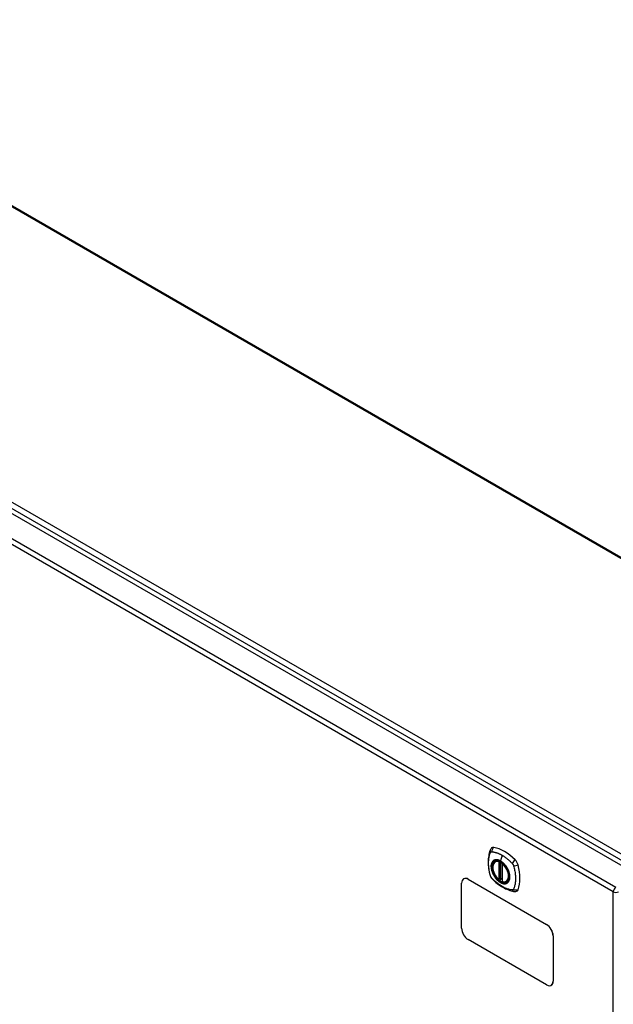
# Model space of a CAD drawing. Header units: inches. Extents: x 20 to 506, y 54 to 235.
# Tile 19 of 22: x 448 to 464, y 206 to 233. Entities that reach past the tile are written whole.
import ezdxf

# ---------------------------------------------------------------- set-up
doc = ezdxf.new("R2010")
doc.units = ezdxf.units.IN
doc.header["$MEASUREMENT"] = 0
doc.layers.add('Visible Edges(ANSI)', color=7, linetype='Continuous', lineweight=25)
doc.layers.add('Visible Tangent Edges(ANSI)', color=7, linetype='Continuous', lineweight=25)

msp = doc.modelspace()

# ---------------------------------------------------------------- linework, layer by layer
at = {"layer": 'Visible Edges(ANSI)'}
for p, q in [((438.676, 233.149), (471.596, 214.143)), ((430.683, 229.429), (464.344, 209.995)), ((460.483, 210.353), (460.494, 210.36)), ((460.678, 210.292), (460.678, 209.814)), ((459.633, 209.885), (459.628, 209.882)), ((459.753, 209.87), (461.875, 208.645)), ((459.758, 209.872), (461.879, 208.648)), ((460.609, 209.87), (460.596, 209.862)), ((460.624, 209.868), (460.622, 209.869)), ((460.678, 209.89), (460.637, 209.867)), ((459.577, 208.543), (459.577, 209.768)), ((460.796, 209.811), (460.807, 209.817)), ((462.052, 208.339), (462.052, 207.114)), ((462.056, 208.341), (462.056, 207.117)), ((461.875, 207.012), (459.753, 208.237)), ((462.004, 207.002), (462, 207))]:
    msp.add_line(p, q, dxfattribs=at)
at = {"layer": 'Visible Edges(ANSI)', "flags": 128}
for points in [[(460.35, 210.663), (460.342, 210.642), (460.336, 210.622), (460.33, 210.603), (460.326, 210.585), (460.321, 210.566), (460.317, 210.547), (460.31, 210.507), (460.304, 210.466), (460.3, 210.424), (460.298, 210.382), (460.297, 210.339), (460.298, 210.296), (460.3, 210.252), (460.304, 210.207), (460.309, 210.162), (460.316, 210.117), (460.325, 210.072), (460.335, 210.026), (460.34, 210.003), (460.343, 209.991), (460.347, 209.977)], [(460.388, 210.719), (460.375, 210.706), (460.364, 210.691), (460.356, 210.677), (460.35, 210.663)], [(460.582, 209.863), (460.568, 209.876), (460.554, 209.889), (460.541, 209.904), (460.528, 209.919), (460.516, 209.934), (460.504, 209.951), (460.493, 209.967), (460.482, 209.985), (460.472, 210.003), (460.463, 210.021), (460.454, 210.039), (460.446, 210.057), (460.439, 210.076), (460.433, 210.095), (460.428, 210.113), (460.423, 210.132), (460.42, 210.15), (460.417, 210.168), (460.416, 210.186), (460.415, 210.203), (460.416, 210.22), (460.417, 210.236), (460.419, 210.252), (460.422, 210.267), (460.427, 210.281), (460.432, 210.294), (460.438, 210.307), (460.445, 210.318), (460.454, 210.329), (460.463, 210.338), (460.473, 210.346), (460.483, 210.353)], [(460.736, 210.274), (460.755, 210.251), (460.773, 210.228), (460.789, 210.203), (460.805, 210.177), (460.819, 210.151), (460.832, 210.125), (460.844, 210.097), (460.853, 210.07)], [(460.347, 209.977), (460.351, 209.964), (460.356, 209.951), (460.362, 209.938), (460.369, 209.926), (460.376, 209.914), (460.384, 209.902), (460.393, 209.891), (460.402, 209.881)], [(460.402, 209.881), (460.412, 209.871), (460.421, 209.862), (460.439, 209.845), (460.473, 209.815), (460.508, 209.785), (460.544, 209.756), (460.58, 209.729), (460.617, 209.703), (460.654, 209.679), (460.691, 209.657), (460.729, 209.636), (460.766, 209.617), (460.804, 209.6), (460.843, 209.584), (460.881, 209.571), (460.919, 209.559), (460.957, 209.549), (460.976, 209.545), (460.986, 209.543), (460.998, 209.541)], [(460.622, 209.869), (460.62, 209.871), (460.616, 209.872), (460.612, 209.871), (460.609, 209.87)], [(460.796, 209.811), (460.785, 209.805), (460.772, 209.801), (460.759, 209.798), (460.745, 209.796), (460.731, 209.796), (460.716, 209.797), (460.702, 209.799), (460.687, 209.803)], [(460.998, 209.541), (461.013, 209.539), (461.03, 209.539), (461.047, 209.541), (461.065, 209.546)]]:
    msp.add_lwpolyline(points, dxfattribs=at)
at = {"layer": 'Visible Edges(ANSI)'}
for centre, start, end in [((460.69, 210.292), 137.3656, 180), ((460.59, 209.872), 229.389, 300), ((460.632, 209.877), 232.1717, 300), ((460.69, 209.814), 180, 253.4446)]:
    msp.add_arc(centre, 0.0118, start, end, dxfattribs=at)
for centre, major_axis, start_param, end_param in [((460.487, 210.573), (-0.089, 0.153), 5.825423, 6.408181), ((460.738, 209.576), (-0.64, 1.108), 5.170151, 5.825423), ((460.633, 210.078), (0.157, -0.273), 2.363977, 7.060801), ((460.988, 210.284), (0.089, -0.153), 1.113034, 2.028558), ((460.25, 210.42), (-0.64, 1.108), 3.599355, 4.254627), ((459.753, 209.666), (-0.125, 0.217), 5.497787, 7.068583), ((459.758, 209.668), (-0.125, 0.217), 5.497787, 6.283185), ((460.988, 209.704), (0.089, -0.153), 6.158189, 6.740947), ((459.753, 208.441), (-0.125, 0.217), 0.785398, 2.356194), ((461.875, 208.441), (0.125, -0.217), 0.785398, 2.356194), ((461.879, 208.443), (-0.125, 0.217), 3.926991, 5.497787), ((461.875, 207.216), (0.125, -0.217), 5.497787, 7.068583), ((461.879, 207.219), (0.125, -0.217), 0, 0.785398)]:
    msp.add_ellipse(centre, major_axis=major_axis, ratio=0.57735, start_param=start_param, end_param=end_param, dxfattribs=at)
msp.add_ellipse((460.629, 210.076), major_axis=(-0.16, 0.277), ratio=0.57735, dxfattribs=at)
at = {"layer": 'Visible Tangent Edges(ANSI)'}
for p, q in [((471.546, 214.138), (438.647, 233.132)), ((464.615, 210.136), (430.814, 229.651)), ((430.744, 229.53), (464.545, 210.015)), ((430.092, 229.088), (463.754, 209.654)), ((463.684, 209.532), (430.022, 228.967)), ((460.672, 210.523), (460.628, 210.367)), ((460.581, 210.346), (460.581, 209.868)), ((460.598, 210.346), (460.605, 210.35)), ((460.598, 209.868), (460.598, 210.346)), ((460.609, 210.348), (460.609, 209.874)), ((460.625, 209.875), (460.625, 210.34)), ((460.64, 209.872), (460.64, 210.331)), ((460.682, 209.81), (460.682, 210.288)), ((459.753, 209.87), (459.758, 209.872)), ((460.609, 209.874), (460.598, 209.868)), ((460.678, 209.894), (460.64, 209.872)), ((463.684, 187.716), (463.684, 209.532)), ((461.879, 208.648), (461.875, 208.645)), ((462.052, 208.339), (462.056, 208.341)), ((462.056, 207.117), (462.052, 207.114))]:
    msp.add_line(p, q, dxfattribs=at)
at = {"layer": 'Visible Tangent Edges(ANSI)', "flags": 128}
for points in [[(460.36, 209.963), (460.35, 209.996), (460.343, 210.026), (460.336, 210.055), (460.33, 210.085), (460.325, 210.114), (460.32, 210.143), (460.316, 210.172), (460.313, 210.201), (460.31, 210.229), (460.308, 210.257), (460.307, 210.285), (460.307, 210.312), (460.307, 210.339), (460.308, 210.365), (460.31, 210.391), (460.313, 210.416), (460.316, 210.44), (460.32, 210.464), (460.325, 210.488), (460.33, 210.511), (460.336, 210.533), (460.343, 210.555), (460.35, 210.576), (460.36, 210.597)], [(460.36, 210.597), (460.361, 210.598), (460.361, 210.599), (460.362, 210.6), (460.362, 210.601), (460.363, 210.602), (460.363, 210.602), (460.364, 210.603), (460.364, 210.604), (460.365, 210.605), (460.365, 210.605), (460.366, 210.606), (460.367, 210.607), (460.367, 210.607), (460.368, 210.608), (460.369, 210.609), (460.369, 210.609), (460.37, 210.61), (460.371, 210.61), (460.371, 210.611), (460.372, 210.611), (460.373, 210.612), (460.374, 210.612), (460.374, 210.613), (460.375, 210.613)], [(460.375, 210.613), (460.376, 210.614), (460.377, 210.614), (460.378, 210.615), (460.378, 210.615), (460.379, 210.615), (460.38, 210.616), (460.381, 210.616), (460.382, 210.616), (460.383, 210.617), (460.383, 210.617), (460.384, 210.617), (460.385, 210.617), (460.386, 210.617), (460.387, 210.618), (460.388, 210.618), (460.389, 210.618), (460.39, 210.618), (460.391, 210.618), (460.392, 210.618), (460.393, 210.618), (460.393, 210.618), (460.394, 210.618), (460.395, 210.618), (460.396, 210.618)], [(460.434, 210.373), (460.425, 210.365), (460.417, 210.356), (460.409, 210.347), (460.402, 210.336), (460.396, 210.324), (460.391, 210.311), (460.386, 210.298), (460.383, 210.284), (460.38, 210.269), (460.378, 210.254), (460.376, 210.238), (460.376, 210.221), (460.376, 210.204), (460.378, 210.187), (460.38, 210.169), (460.383, 210.151), (460.386, 210.132), (460.391, 210.114), (460.396, 210.095), (460.402, 210.076), (460.409, 210.057), (460.417, 210.039), (460.425, 210.02), (460.434, 210.002)], [(460.853, 210.07), (460.871, 210.002), (460.878, 209.937), (460.873, 209.878), (460.857, 209.828), (460.83, 209.79), (460.794, 209.765), (460.751, 209.755), (460.702, 209.759), (460.649, 209.778), (460.596, 209.81), (460.544, 209.855), (460.496, 209.91), (460.454, 209.972), (460.42, 210.039), (460.396, 210.108), (460.383, 210.176), (460.38, 210.239), (460.39, 210.294), (460.41, 210.34), (460.44, 210.373), (460.479, 210.392), (460.525, 210.397), (460.576, 210.388), (460.629, 210.364)], [(460.396, 210.618), (460.409, 210.618), (460.42, 210.616), (460.431, 210.614), (460.442, 210.612), (460.453, 210.61), (460.465, 210.607), (460.476, 210.604), (460.487, 210.601), (460.498, 210.598), (460.51, 210.595), (460.521, 210.591), (460.533, 210.587), (460.544, 210.583), (460.556, 210.579), (460.567, 210.574), (460.579, 210.569), (460.591, 210.564), (460.602, 210.559), (460.614, 210.554), (460.626, 210.548), (460.637, 210.542), (460.649, 210.536), (460.661, 210.529), (460.672, 210.523)], [(460.467, 210.393), (460.466, 210.392), (460.464, 210.391), (460.463, 210.391), (460.461, 210.39), (460.46, 210.39), (460.458, 210.389), (460.457, 210.388), (460.455, 210.387), (460.454, 210.387), (460.453, 210.386), (460.451, 210.385), (460.45, 210.384), (460.448, 210.384), (460.447, 210.383), (460.446, 210.382), (460.444, 210.381), (460.443, 210.38), (460.442, 210.379), (460.44, 210.378), (460.439, 210.377), (460.438, 210.376), (460.436, 210.375), (460.435, 210.374), (460.434, 210.373)], [(460.628, 210.367), (460.621, 210.371), (460.614, 210.375), (460.607, 210.379), (460.599, 210.382), (460.592, 210.385), (460.585, 210.388), (460.578, 210.39), (460.571, 210.393), (460.563, 210.395), (460.556, 210.396), (460.55, 210.398), (460.543, 210.399), (460.536, 210.4), (460.529, 210.401), (460.522, 210.401), (460.516, 210.401), (460.509, 210.401), (460.503, 210.401), (460.497, 210.4), (460.491, 210.399), (460.485, 210.398), (460.479, 210.396), (460.473, 210.395), (460.467, 210.393)], [(460.672, 210.523), (460.684, 210.516), (460.696, 210.509), (460.707, 210.502), (460.719, 210.494), (460.73, 210.486), (460.742, 210.478), (460.754, 210.47), (460.765, 210.462), (460.777, 210.453), (460.788, 210.445), (460.8, 210.436), (460.811, 210.426), (460.822, 210.417), (460.834, 210.408), (460.845, 210.398), (460.856, 210.388), (460.867, 210.378), (460.878, 210.368), (460.889, 210.358), (460.9, 210.347), (460.911, 210.337), (460.922, 210.326), (460.933, 210.315), (460.946, 210.301)], [(460.789, 210.207), (460.783, 210.215), (460.778, 210.224), (460.772, 210.232), (460.766, 210.24), (460.759, 210.248), (460.753, 210.256), (460.747, 210.264), (460.74, 210.272), (460.734, 210.279), (460.727, 210.286), (460.721, 210.293), (460.714, 210.3), (460.707, 210.307), (460.7, 210.314), (460.693, 210.32), (460.686, 210.326), (460.679, 210.332), (460.672, 210.338), (460.665, 210.343), (460.657, 210.348), (460.65, 210.353), (460.643, 210.358), (460.636, 210.363), (460.628, 210.367)], [(460.629, 210.364), (460.633, 210.361), (460.638, 210.358), (460.643, 210.355), (460.647, 210.352), (460.652, 210.349), (460.656, 210.346), (460.661, 210.342), (460.666, 210.339), (460.67, 210.336), (460.675, 210.332), (460.679, 210.328), (460.684, 210.325), (460.688, 210.321), (460.693, 210.317), (460.697, 210.313), (460.702, 210.309), (460.706, 210.305), (460.71, 210.3), (460.715, 210.296), (460.719, 210.292), (460.723, 210.287), (460.728, 210.283), (460.732, 210.278), (460.736, 210.274)], [(460.822, 210.149), (460.821, 210.152), (460.82, 210.154), (460.818, 210.157), (460.817, 210.159), (460.816, 210.162), (460.815, 210.164), (460.813, 210.166), (460.812, 210.169), (460.81, 210.171), (460.809, 210.174), (460.808, 210.176), (460.806, 210.178), (460.805, 210.181), (460.804, 210.183), (460.802, 210.186), (460.801, 210.188), (460.799, 210.19), (460.798, 210.193), (460.796, 210.195), (460.795, 210.198), (460.793, 210.2), (460.792, 210.202), (460.79, 210.205), (460.789, 210.207)], [(460.822, 209.778), (460.831, 209.786), (460.84, 209.795), (460.847, 209.805), (460.854, 209.816), (460.86, 209.827), (460.866, 209.84), (460.87, 209.853), (460.874, 209.867), (460.877, 209.882), (460.879, 209.897), (460.88, 209.913), (460.881, 209.93), (460.88, 209.947), (460.879, 209.965), (460.877, 209.982), (460.874, 210.001), (460.87, 210.019), (460.866, 210.038), (460.86, 210.056), (460.854, 210.075), (460.847, 210.094), (460.839, 210.112), (460.831, 210.131), (460.822, 210.149)], [(460.946, 210.301), (460.948, 210.299), (460.95, 210.297), (460.952, 210.294), (460.954, 210.292), (460.956, 210.289), (460.957, 210.287), (460.959, 210.284), (460.961, 210.282), (460.963, 210.279), (460.964, 210.277), (460.966, 210.274), (460.967, 210.272), (460.969, 210.269), (460.97, 210.266), (460.972, 210.263), (460.973, 210.261), (460.974, 210.258), (460.976, 210.255), (460.977, 210.252), (460.978, 210.249), (460.979, 210.247), (460.98, 210.244), (460.981, 210.241), (460.982, 210.238)], [(460.982, 210.238), (460.992, 210.205), (461, 210.176), (461.007, 210.146), (461.013, 210.117), (461.018, 210.087), (461.023, 210.058), (461.028, 210.029), (461.031, 210.001), (461.034, 209.973), (461.036, 209.945), (461.037, 209.917), (461.038, 209.89), (461.037, 209.863), (461.036, 209.837), (461.034, 209.811), (461.031, 209.786), (461.028, 209.761), (461.023, 209.737), (461.018, 209.714), (461.013, 209.691), (461.007, 209.668), (461, 209.647), (460.992, 209.625), (460.982, 209.604)], [(460.396, 209.9), (460.394, 209.902), (460.393, 209.904), (460.391, 209.907), (460.389, 209.909), (460.387, 209.912), (460.385, 209.914), (460.383, 209.917), (460.382, 209.919), (460.38, 209.922), (460.378, 209.924), (460.377, 209.927), (460.375, 209.93), (460.374, 209.932), (460.372, 209.935), (460.371, 209.938), (460.369, 209.94), (460.368, 209.943), (460.367, 209.946), (460.365, 209.949), (460.364, 209.952), (460.363, 209.954), (460.362, 209.957), (460.361, 209.96), (460.36, 209.963)], [(460.946, 209.583), (460.922, 209.585), (460.9, 209.589), (460.878, 209.594), (460.856, 209.6), (460.834, 209.607), (460.811, 209.614), (460.788, 209.623), (460.765, 209.632), (460.742, 209.643), (460.719, 209.654), (460.696, 209.666), (460.672, 209.679), (460.649, 209.693), (460.626, 209.708), (460.602, 209.723), (460.579, 209.74), (460.556, 209.757), (460.533, 209.775), (460.51, 209.794), (460.487, 209.813), (460.465, 209.833), (460.442, 209.854), (460.42, 209.875), (460.396, 209.9)], [(460.434, 210.002), (460.435, 209.999), (460.436, 209.997), (460.438, 209.994), (460.439, 209.992), (460.44, 209.99), (460.442, 209.987), (460.443, 209.985), (460.444, 209.982), (460.446, 209.98), (460.447, 209.977), (460.448, 209.975), (460.45, 209.973), (460.451, 209.97), (460.453, 209.968), (460.454, 209.965), (460.455, 209.963), (460.457, 209.961), (460.458, 209.958), (460.46, 209.956), (460.461, 209.954), (460.463, 209.951), (460.464, 209.949), (460.466, 209.947), (460.467, 209.944)], [(460.467, 209.944), (460.479, 209.927), (460.491, 209.911), (460.503, 209.895), (460.516, 209.88), (460.529, 209.865), (460.543, 209.851), (460.557, 209.838), (460.571, 209.825), (460.585, 209.814), (460.599, 209.803), (460.614, 209.793), (460.628, 209.784), (460.643, 209.776), (460.657, 209.769), (460.672, 209.764), (460.686, 209.759), (460.7, 209.755), (460.714, 209.752), (460.727, 209.751), (460.741, 209.75), (460.753, 209.75), (460.766, 209.752), (460.778, 209.755), (460.789, 209.758)], [(460.609, 209.874), (460.609, 209.874), (460.609, 209.874), (460.609, 209.874), (460.609, 209.874), (460.609, 209.874), (460.609, 209.874), (460.609, 209.874), (460.609, 209.874), (460.609, 209.874), (460.609, 209.873), (460.609, 209.873), (460.609, 209.873), (460.609, 209.873), (460.609, 209.873), (460.609, 209.873), (460.609, 209.873), (460.609, 209.873), (460.609, 209.873), (460.609, 209.873), (460.609, 209.873), (460.609, 209.873), (460.609, 209.873), (460.609, 209.873), (460.609, 209.873)], [(460.609, 209.873), (460.609, 209.872), (460.609, 209.872), (460.609, 209.872), (460.609, 209.872), (460.609, 209.872), (460.609, 209.871), (460.609, 209.871), (460.609, 209.871), (460.609, 209.871), (460.609, 209.871), (460.609, 209.871), (460.609, 209.871), (460.609, 209.871), (460.609, 209.87), (460.609, 209.87), (460.609, 209.87), (460.609, 209.87), (460.609, 209.87), (460.609, 209.87), (460.609, 209.87), (460.609, 209.87), (460.609, 209.87), (460.609, 209.87), (460.609, 209.87)], [(460.609, 209.87), (460.609, 209.87), (460.609, 209.87), (460.609, 209.87), (460.609, 209.87), (460.609, 209.87), (460.609, 209.87), (460.609, 209.87), (460.609, 209.87), (460.609, 209.87), (460.609, 209.87), (460.609, 209.87), (460.609, 209.87), (460.609, 209.87), (460.609, 209.87), (460.609, 209.87), (460.609, 209.87), (460.609, 209.87), (460.609, 209.87), (460.609, 209.87), (460.609, 209.87), (460.609, 209.87), (460.609, 209.87), (460.609, 209.87), (460.609, 209.87)], [(460.622, 209.869), (460.622, 209.869), (460.622, 209.869), (460.623, 209.869), (460.623, 209.869), (460.623, 209.869), (460.623, 209.869), (460.623, 209.869), (460.623, 209.869), (460.623, 209.869), (460.623, 209.869), (460.623, 209.869), (460.623, 209.869), (460.623, 209.869), (460.623, 209.869), (460.623, 209.869), (460.623, 209.869), (460.623, 209.869), (460.623, 209.869), (460.623, 209.869), (460.623, 209.869), (460.623, 209.869), (460.623, 209.869), (460.624, 209.869), (460.624, 209.869)], [(460.624, 209.869), (460.624, 209.869), (460.624, 209.869), (460.624, 209.869), (460.624, 209.869), (460.624, 209.869), (460.624, 209.869), (460.624, 209.869), (460.624, 209.869), (460.624, 209.869), (460.624, 209.869), (460.624, 209.869), (460.624, 209.87), (460.624, 209.87), (460.624, 209.87), (460.624, 209.87), (460.624, 209.87), (460.624, 209.87), (460.624, 209.87), (460.624, 209.871), (460.624, 209.871), (460.624, 209.871), (460.624, 209.871), (460.624, 209.871), (460.625, 209.872)], [(460.625, 209.872), (460.625, 209.872), (460.625, 209.872), (460.625, 209.872), (460.625, 209.872), (460.625, 209.872), (460.625, 209.872), (460.625, 209.873), (460.625, 209.873), (460.625, 209.873), (460.625, 209.873), (460.625, 209.873), (460.625, 209.873), (460.625, 209.873), (460.625, 209.873), (460.625, 209.874), (460.625, 209.874), (460.625, 209.874), (460.625, 209.874), (460.625, 209.874), (460.625, 209.874), (460.625, 209.874), (460.625, 209.875), (460.625, 209.875), (460.625, 209.875)], [(460.789, 209.758), (460.79, 209.759), (460.792, 209.76), (460.793, 209.76), (460.795, 209.761), (460.796, 209.762), (460.798, 209.762), (460.799, 209.763), (460.801, 209.764), (460.802, 209.764), (460.804, 209.765), (460.805, 209.766), (460.806, 209.767), (460.808, 209.768), (460.809, 209.768), (460.81, 209.769), (460.812, 209.77), (460.813, 209.771), (460.814, 209.772), (460.816, 209.773), (460.817, 209.774), (460.818, 209.775), (460.82, 209.776), (460.821, 209.777), (460.822, 209.778)], [(460.982, 209.604), (460.981, 209.602), (460.98, 209.6), (460.979, 209.599), (460.978, 209.597), (460.977, 209.596), (460.976, 209.594), (460.975, 209.593), (460.973, 209.592), (460.972, 209.591), (460.97, 209.59), (460.969, 209.589), (460.967, 209.588), (460.966, 209.587), (460.964, 209.586), (460.963, 209.585), (460.961, 209.585), (460.959, 209.584), (460.957, 209.584), (460.956, 209.583), (460.954, 209.583), (460.952, 209.583), (460.95, 209.583), (460.948, 209.583), (460.946, 209.583)]]:
    msp.add_lwpolyline(points, dxfattribs=at)
at = {"layer": 'Visible Tangent Edges(ANSI)'}
for centre, major_axis, ratio, start_param, end_param in [((460.46, 210.621), (-0.11, 0.042), 0.704518, 0, 0.765179), ((460.487, 210.636), (0.027, 0.115), 0.753705, 0.761071, 1.898341), ((460.632, 210.078), (-0.173, 0.3), 0.57735, 5.055237, 10.652726), ((460.632, 210.078), (-0.151, 0.261), 0.57735, 5.735752, 8.401415), ((461.016, 210.331), (0.0787, 0.088), 0.341266, 1.05898, 2.19625), ((460.64, 210.082), (-0.156, 0.271), 0.57735, 6.166197, 6.283185), ((460.59, 210.35), (-0.0034, -0.0113), 0.697177, 4.264021, 5.346931), ((460.59, 210.35), (-0.0118, 0), 0.57735, 0.785398, 2.356194), ((460.59, 210.35), (0.0059, -0.0102), 0.57735, 0.785398, 1.517295), ((460.632, 210.368), (-0.00246, -0.00426), 0.57735, 5.126896, 6.141288), ((460.69, 210.292), (-0.0118, 0), 0.57735, 0, 0.785398), ((460.69, 210.292), (0.00769, 0.00897), 0.424984, 1.537927, 2.449935), ((460.632, 210.078), (0.151, -0.261), 0.57735, 5.735752, 8.401415), ((461.043, 210.284), (0.116, 0.024), 0.341266, 4.086935, 5.224206), ((460.46, 210.01), (-0.114, -0.032), 0.390453, 0, 0.392125), ((460.487, 209.963), (-0.0849, -0.0822), 0.390453, 5.89106, 6.283185), ((460.59, 209.872), (0.0118, 0), 0.57735, 3.926991, 5.497787), ((460.59, 209.872), (-0.00769, -0.00897), 0.424984, 5.591528, 6.283185), ((460.59, 209.872), (0.0059, -0.0102), 0.57735, 0, 0.785398), ((460.618, 209.869), (-0.0118, 0), 0.57735, 4.088863, 5.497787), ((460.617, 209.866), (-0.0116, 0.0022), 0.653911, 4.189362, 5.615943), ((460.616, 209.86), (-0.0092, 0.00741), 0.983841, 4.634609, 5.950564), ((460.632, 209.877), (-0.00724, -0.00933), 0.470841, 6.079443, 6.283185), ((460.632, 209.877), (0.0118, 0), 0.57735, 4.073452, 5.497787), ((460.632, 209.877), (0.0059, -0.0102), 0.57735, 0, 0.785398), ((460.69, 209.814), (-0.0118, 0), 0.57735, 0, 0.785398), ((460.69, 209.814), (-0.0034, -0.0113), 0.697177, 5.346931, 6.283185), ((460.64, 210.082), (0.156, -0.271), 0.57735, 0, 0.116988), ((461.016, 209.658), (-0.019, -0.117), 0.704518, 5.518007, 6.283185), ((461.043, 209.673), (0.113, -0.035), 0.753705, 4.384844, 5.522115), ((463.754, 209.573), (0.0495, 0.0857), 0.57735, 0.785398, 2.356194), ((463.754, 209.573), (-0.099, 0), 0.57735, 0.785398, 2.356194)]:
    msp.add_ellipse(centre, major_axis=major_axis, ratio=ratio, start_param=start_param, end_param=end_param, dxfattribs=at)
for centre, major_axis in [((460.632, 210.078), (0.171, -0.296)), ((460.629, 210.076), (-0.163, 0.282)), ((460.629, 210.076), (0.162, -0.281))]:
    msp.add_ellipse(centre, major_axis=major_axis, ratio=0.57735, dxfattribs=at)

doc.saveas('drawing.dxf')
